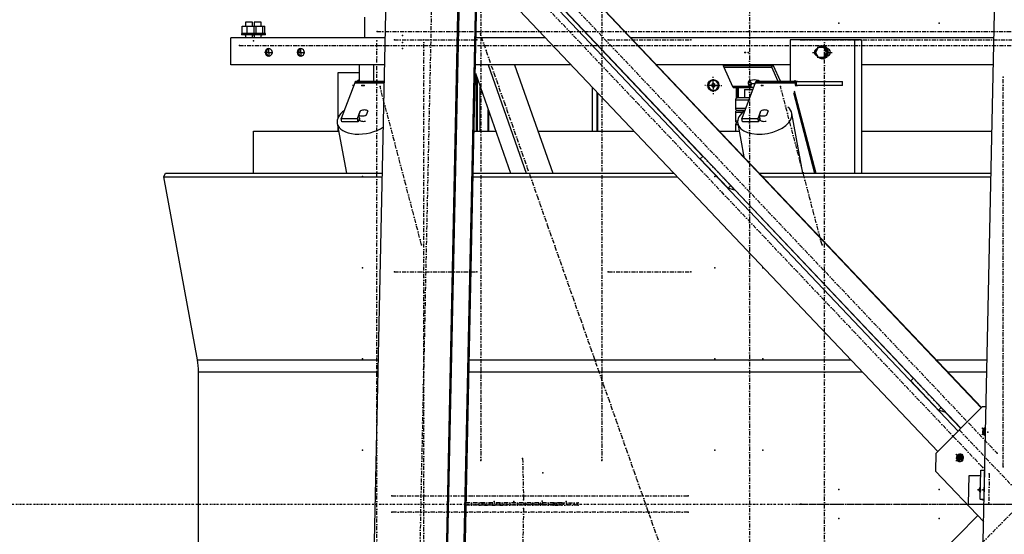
# Model space of a CAD drawing. Header units: millimetres. Extents: x 5305 to 84145, y 9066 to 76599.
# Tile 6 of 158: x 10117 to 12489, y 15630 to 16871. Entities that reach past the tile are written whole.
import ezdxf

# ---------------------------------------------------------------- set-up
doc = ezdxf.new("R2010")
doc.units = ezdxf.units.MM
doc.linetypes.add('DASHDOT', pattern=[8.5, 4, -2, 0.5, -2])
doc.linetypes.add('STRICHPUNKT2', pattern=[18.5, 10, -4, 0.5, -4])
for name, color, linetype in [('01', 1, 'Continuous'), ('Kante-Höft', 7, 'Continuous'), ('Mitte-Höft', 1, 'Continuous')]:
    doc.layers.add(name, color=color, linetype=linetype)

# ---------------------------------------------------------------- blocks, each defined once
blk = doc.blocks.new('Stahlbau DS')
at = {"layer": 'Kante-Höft'}
for p, q in [((2845.8, -2257.2), (2942.8, 2281.3)), ((1379.6, -2227.3), (1475.3, 2251.4)), ((1553.3, -2227.3), (1649, 2251.4)), ((1555.8, -2228.1), (1651.5, 2250.7)), ((1595.5, -2240.4), (1691.2, 2238.3)), ((1598, -2241.2), (1693.7, 2237.5)), ((1678.1, 1509.2), (2887, 232.5)), ((1678.2, 1510.5), (2887.6, 233.2)), ((1676, 1410.5), (2838.2, 183.2)), ((1675.7, 1396.4), (2831.2, 176.1)), ((1673.6, 1297.8), (2782.4, 126.8)), ((1786, 1293.6), (2216.4, 839.1)), ((1402.1, 1125), (1402.1, 1175)), ((1106.1, 1135.5), (1106.1, 1153.5)), ((1106.1, 1153.5), (1118.3, 1153.5)), ((1131.3, 1162.5), (1114.4, 1162.5)), ((1114.4, 1162.5), (1114.4, 1153.5)), ((1114.4, 1153.5), (1114.4, 1153.5)), ((1118.3, 1135.5), (1118.3, 1153.5)), ((1118.3, 1153.5), (1135.1, 1153.5)), ((1131.3, 1153.5), (1131.3, 1162.5)), ((1131.3, 1153.5), (1139.3, 1153.5)), ((1135.1, 1135.5), (1135.1, 1153.5)), ((1135.1, 1153.5), (1139.6, 1153.5)), ((1152.3, 1162.5), (1135.4, 1162.5)), ((1135.4, 1162.5), (1135.4, 1153.5)), ((1135.4, 1153.5), (1135.4, 1153.5)), ((1139.3, 1153.5), (1156, 1153.5)), ((1139.6, 1135.5), (1139.6, 1153.5)), ((1152.3, 1153.5), (1152.3, 1162.5)), ((1156, 1135.5), (1156, 1153.5)), ((1156, 1153.5), (1160.6, 1153.5)), ((1160.6, 1135.5), (1160.6, 1153.5)), ((1451.2, 1125), (1078.6, 1125)), ((1078.6, 1060), (1078.6, 1125)), ((1141.4, 1135.5), (1104.4, 1135.5)), ((1104.4, 1135.5), (1104.4, 1132.5)), ((1141.4, 1132.5), (1104.4, 1132.5)), ((1106.1, 1135.5), (1118.3, 1135.5)), ((1133.9, 1125), (1111.9, 1125)), ((1112.4, 1135.5), (1114.4, 1135.5)), ((1112.4, 1132.5), (1114.4, 1132.5)), ((1132.9, 1125), (1112.9, 1125)), ((1112.9, 1125), (1112.9, 1125)), ((1114.4, 1135.5), (1114.4, 1135.5)), ((1114.4, 1132.5), (1114.4, 1125)), ((1131.3, 1125), (1114.4, 1125)), ((1118.3, 1135.5), (1135.1, 1135.5)), ((1131.3, 1135.5), (1133.4, 1135.5)), ((1162.3, 1135.5), (1131.3, 1135.5)), ((1131.3, 1135.5), (1139.3, 1135.5)), ((1131.3, 1132.5), (1133.4, 1132.5)), ((1162.3, 1132.5), (1131.3, 1132.5)), ((1131.3, 1125), (1131.3, 1132.5)), ((1154.8, 1125), (1132.8, 1125)), ((1132.9, 1125), (1132.9, 1125)), ((1133.3, 1135.5), (1135.4, 1135.5)), ((1133.3, 1132.5), (1135.4, 1132.5)), ((1153.8, 1125), (1133.8, 1125)), ((1133.8, 1125), (1133.8, 1125)), ((1135.1, 1135.5), (1139.6, 1135.5)), ((1135.4, 1135.5), (1135.4, 1135.5)), ((1135.4, 1132.5), (1135.4, 1125)), ((1152.3, 1125), (1135.4, 1125)), ((1139.3, 1135.5), (1156, 1135.5)), ((1141.4, 1132.5), (1141.4, 1135.5)), ((1152.3, 1135.5), (1154.3, 1135.5)), ((1152.3, 1132.5), (1154.3, 1132.5)), ((1152.3, 1125), (1152.3, 1132.5)), ((1153.8, 1125), (1153.8, 1125)), ((1156, 1135.5), (1160.6, 1135.5)), ((1162.3, 1132.5), (1162.3, 1135.5)), ((1451.2, 1125), (1402.1, 1125)), ((1432.8, 1125), (1432.8, 1125)), ((1837.2, 1125), (1669.9, 1125)), ((1837.2, 1125), (1669.9, 1125)), ((1946.4, 1125), (1945.6, 1125)), ((1946.4, 1125), (1945.6, 1125)), ((2918.1, 1125), (2043.2, 1125)), ((2918.1, 1125), (2043.2, 1125)), ((2581.4, 1120), (2427, 1120)), ((2427, 1120), (2427, 1020)), ((2453, 1120), (2442.3, 1120)), ((2581.4, 1120), (2581.4, 798.7)), ((2598.5, 1120), (2581.4, 1120)), ((2598.5, 1120), (2598.5, 798.7)), ((2494.2, 1102), (2487.5, 1090)), ((2507.5, 1102), (2494.2, 1102)), ((2504.2, 1105), (2503.5, 1105)), ((2510.1, 1102), (2507.5, 1102)), ((2514.2, 1090), (2507.5, 1102)), ((2516.8, 1090), (2510.1, 1102)), ((2518.8, 1098), (2516.5, 1098)), ((2487.5, 1090), (2494.2, 1078)), ((2494.2, 1078), (2507.5, 1078)), ((2503.5, 1075), (2504.2, 1075)), ((2507.5, 1078), (2514.2, 1090)), ((2510.1, 1078), (2507.5, 1078)), ((2510.1, 1078), (2516.8, 1090)), ((2516.8, 1090), (2514.2, 1090)), ((2516.5, 1082), (2518.8, 1082)), ((1449.8, 1060), (1078.6, 1060)), ((1388.2, 1060), (1118.1, 1060)), ((1388.2, 1060), (1388.2, 1020)), ((1423, 1060), (1423, 1020)), ((1898.8, 1060), (1668.5, 1060)), ((1698.9, 1060), (1790.7, 798.7)), ((1762.8, 1060), (1854.5, 798.7)), ((1898.8, 1060), (1762.8, 1060)), ((2007.9, 1060), (2007.2, 1060)), ((2007.9, 1060), (2007.2, 1060)), ((2427, 1060), (2104.8, 1060)), ((2427, 1060), (2104.8, 1060)), ((2381.4, 1057.4), (2265.6, 1057.4)), ((2266.7, 1054.2), (2382.5, 1054.2)), ((2266.7, 1054.2), (2287.8, 1007.7)), ((2266.7, 1054.2), (2382.5, 1054.2)), ((2382.5, 1054.2), (2383.4, 1060)), ((2383.4, 1060), (2382.5, 1054.2)), ((2398.1, 1020), (2382.5, 1054.2)), ((2385.1, 1060), (2403.3, 1020)), ((2916.7, 1060), (2598.5, 1060)), ((2916.7, 1060), (2598.5, 1060)), ((1388.2, 1040.3), (1336.3, 1040.3)), ((1336.3, 1040.3), (1336.3, 930.5)), ((1668.1, 1040), (1752.9, 798.7)), ((1670.2, 1034.1), (1670.2, 900)), ((1671.8, 900), (1671.8, 1029.6)), ((1672.1, 1028.6), (1672.1, 900)), ((2242, 1022.3), (2241.6, 1022.3)), ((2327.6, 1020.6), (2326.5, 1013.2)), ((2328.4, 1021.1), (2332, 1016.3)), ((1377.3, 1016.4), (1345.1, 930.3)), ((1377.3, 1016.4), (1448.9, 1016.4)), ((1377.3, 1016.4), (1448.9, 1016.4)), ((1378, 1017.9), (1448.9, 1017.9)), ((1378.8, 1019.1), (1449, 1019.1)), ((1379.5, 1019.8), (1449, 1019.8)), ((1449, 1020), (1380.3, 1020)), ((1449, 1020), (1380.3, 1020)), ((1680, 900), (1680, 1006.2)), ((1950.2, 900), (1950.2, 1005.7)), ((2241.6, 1014.9), (2237.8, 1012.6)), ((2237.8, 1012.6), (2237.8, 1008)), ((2237.8, 1012.6), (2238.9, 1012.6)), ((2237.8, 1008), (2238.9, 1008)), ((2237.8, 1008), (2241.6, 1005.6)), ((2242.2, 1014.5), (2238.9, 1012.6)), ((2238.9, 1012.6), (2238.9, 1008)), ((2238.9, 1008), (2242.2, 1006)), ((2245.5, 1012.6), (2241.6, 1014.9)), ((2241.6, 1005.6), (2245.5, 1008)), ((2241.6, 998.3), (2242, 998.3)), ((2245.5, 1008), (2245.5, 1012.6)), ((2330.7, 1007.7), (2287.8, 1007.7)), ((2330.7, 1007.7), (2287.8, 1007.7)), ((2331.6, 1006.5), (2288.5, 1006.5)), ((2332.5, 1005.7), (2289.1, 1005.7)), ((2333, 1005.2), (2289.8, 1005.2)), ((2290.5, 1005), (2333.9, 1005)), ((2290.5, 1005), (2333, 1005)), ((2297.5, 979.4), (2297.5, 1005)), ((2299, 1005), (2299, 979.9)), ((2301.3, 1005), (2301.3, 980)), ((2342.3, 1016.4), (2310.1, 930.3)), ((2316.8, 1000), (2336.2, 1000)), ((2316.8, 1000), (2316.8, 980)), ((2330.7, 1007.7), (2326.5, 1013.2)), ((2332, 1016.3), (2330.7, 1007.7)), ((2332, 1016.3), (2330.7, 1007.7)), ((2332, 1016.3), (2331.6, 1006.5)), ((2332.6, 1015.8), (2331.6, 1006.5)), ((2332.5, 1005.7), (2332.6, 1015.8)), ((2332.5, 1005.7), (2333, 1012.3)), ((2333, 1015), (2341.8, 1015)), ((2333, 1005), (2333, 1015)), ((2338.1, 1005), (2333, 1005)), ((2333.2, 1015), (2333.2, 1015.3)), ((2333.9, 1015), (2333.9, 1015)), ((2342.3, 1016.4), (2438.8, 1016.4)), ((2342.3, 1016.4), (2438.8, 1016.4)), ((2343, 1017.9), (2439.5, 1017.9)), ((2343.8, 1019.1), (2440.3, 1019.1)), ((2344.5, 1019.8), (2441, 1019.8)), ((2441.8, 1020), (2345.3, 1020)), ((2441.8, 1020), (2345.3, 1020)), ((2444.7, 1020), (2432.7, 1020)), ((2436.4, 997.5), (2488.5, 798.7)), ((2440.3, 1008.2), (2438.8, 1016.4)), ((2440.3, 1008.2), (2440.3, 1008.2)), ((2441.8, 1010), (2441.8, 1020)), ((2441.8, 1010), (2441.8, 1020)), ((2441.8, 1020), (2552.5, 1020)), ((2552.5, 1010), (2441.8, 1010)), ((2441.8, 1010), (2441.8, 1010)), ((2441.8, 1010), (2444.7, 1010)), ((2552.5, 1010), (2552.5, 1020)), ((1961.6, 900), (1961.6, 993.6)), ((1963.6, 900), (1963.6, 991.5)), ((2326.8, 975), (2294.8, 975)), ((2294.8, 975), (2294.8, 955)), ((2328.7, 980), (2299.8, 980)), ((2434.6, 992.9), (2485.5, 798.7)), ((1699.3, 900), (1699.3, 951.2)), ((2294.8, 955), (2319.4, 955)), ((2297.5, 949.4), (2297.5, 950.6)), ((2299, 950.1), (2299, 949.9)), ((2299.8, 950), (2317.5, 950)), ((2317.5, 950), (2299.8, 950)), ((1346.6, 922.1), (1345.1, 930.3)), ((1345.1, 930.3), (1384.2, 930.3)), ((1384.2, 930.3), (1390.8, 948)), ((1385.7, 922.1), (1384.2, 930.3)), ((1389, 931.1), (1385.7, 922.1)), ((1387.6, 938.8), (1391.3, 948.7)), ((1389.4, 929), (1387.6, 938.8)), ((1388.2, 928.8), (1388.3, 928.4)), ((1390.9, 947.6), (1390.8, 948)), ((1408.7, 948.7), (1405, 938.8)), ((1405, 938.8), (1405.2, 937.5)), ((1700.6, 900), (1700.6, 947.5)), ((2311.5, 945), (2294.8, 945)), ((2294.8, 945), (2294.8, 925)), ((2311.6, 922.1), (2310.1, 930.3)), ((2310.1, 930.3), (2349.2, 930.3)), ((2349.2, 930.3), (2355.8, 948)), ((2350.7, 922.1), (2349.2, 930.3)), ((2354, 931.1), (2350.7, 922.1)), ((2352.6, 938.8), (2356.3, 948.7)), ((2354.4, 929), (2352.6, 938.8)), ((2353.2, 928.8), (2353.3, 928.4)), ((2355.9, 947.6), (2355.8, 948)), ((2373.7, 948.7), (2370, 938.8)), ((2370, 938.8), (2370.2, 937.5)), ((2457.4, 798.7), (2431, 942.7)), ((1335.1, 918.7), (1357.2, 798.7)), ((1336.3, 912.3), (1336.3, 900)), ((1385.7, 922.1), (1346.6, 922.1)), ((2294.8, 925), (2300, 925)), ((2300.8, 915), (2294.8, 915)), ((2294.8, 915), (2294.8, 900)), ((2297.5, 919.4), (2297.5, 920.6)), ((2299, 920.1), (2299, 919.9)), ((2299.8, 920), (2300, 920)), ((2300, 920), (2299.8, 920)), ((2300.2, 918.7), (2315, 838)), ((2350.7, 922.1), (2311.6, 922.1)), ((1133.4, 798.7), (1133.4, 900)), ((1133.4, 900), (1338.6, 900)), ((1665.1, 900), (1717.3, 900)), ((1819, 900), (2050.2, 900)), ((2158.7, 900), (2159.4, 900)), ((2256.2, 900), (2303.6, 900)), ((2598.5, 900), (2913.3, 900)), ((2210.2, 832.9), (2216.7, 839.5)), ((2210.2, 832.9), (2277, 762.4)), ((917.5, 789.5), (921, 798.7)), ((998.6, 347.9), (917.5, 789.5)), ((917.5, 789.5), (1444.1, 789.5)), ((921, 798.7), (1444.3, 798.7)), ((1662.8, 789.5), (2154.8, 789.5)), ((1662.9, 798.7), (2146.1, 798.7)), ((2352.1, 798.7), (2911.1, 798.7)), ((2360.8, 789.5), (2910.9, 789.5)), ((2277, 762.4), (2283.5, 769)), ((2292.6, 757.5), (2277, 762.4)), ((2293.5, 758.4), (2292.6, 757.5)), ((2293.1, 758), (2723.5, 303.5)), ((998.6, 347.9), (1434.6, 347.9)), ((1653.3, 347.9), (2573, 347.9)), ((2681.5, 347.9), (2682.2, 347.9)), ((2779, 347.9), (2901.4, 347.9)), ((1001, -319.2), (1001, 319.2)), ((1001, 319.2), (1434, 319.2)), ((1652.7, 319.2), (2600.2, 319.2)), ((2708.6, 319.2), (2709.4, 319.2)), ((2806.2, 319.2), (2900.8, 319.2)), ((2717.4, 297.3), (2723.9, 303.8)), ((2717.4, 297.3), (2784.1, 226.8)), ((2777.9, 122.3), (2889.5, 235.1)), ((2784.1, 226.8), (2790.6, 233.4)), ((2799.8, 221.9), (2784.1, 226.8)), ((2800.6, 222.8), (2799.8, 221.9)), ((2800.3, 222.4), (2837.8, 182.8)), ((2899, 235.1), (2889.5, 235.1)), ((2897.8, 176.5), (2888.5, 167.2)), ((2897.8, 176.2), (2888.8, 167.1)), ((2897.7, 174.8), (2888.9, 184.1)), ((2897.8, 175), (2889.2, 184)), ((2897.8, 175.4), (2891.4, 177.4)), ((2897.6, 168.1), (2896.8, 167.3)), ((2897.8, 179.3), (2897, 180.2)), ((2777.9, 122.3), (2777, 80)), ((2842.5, 120.7), (2825.8, 103.8)), ((2842.8, 120.6), (2826, 103.7)), ((2842.2, 103.8), (2826.1, 120.7)), ((2842.4, 103.7), (2826.4, 120.6)), ((2840.7, 110.2), (2828.7, 113.9)), ((2844.2, 114), (2834, 103.8)), ((2843.2, 107.3), (2834.2, 116.8)), ((2893.1, -42.6), (2777, 80)), ((2884.6, 12.1), (2886.1, 81.8)), ((2886.1, 81.8), (2895.8, 81.8)), ((2894.3, 12.1), (2895.8, 81.8)), ((2895.8, 81.8), (2895.8, 81.8)), ((2856.3, -0.1), (2857.8, 69.6)), ((2857.8, 69.6), (2885.8, 69.6)), ((2878.9, 34.8), (2885.1, 34.8)), ((2894.2, 9.1), (2884.6, 12.1)), ((2884.6, 12.1), (2894.3, 12.1)), ((2894.3, 12.1), (2894.3, 12.1)), ((2858.9, -1), (2856.3, -0.1)), ((2856.3, -0.1), (2894, -0.1)), ((2894, -1), (2858.9, -1)), ((2878.8, -27.5), (1618.1, -1301.5))]:
    blk.add_line(p, q, dxfattribs=at)
for centre, start, end in [((2299.8, 975), 89.9999, 180), ((2299.8, 955), 180, 269.9999), ((2299.8, 945), 89.9999, 180), ((2299.8, 925), 180, 269.9999), ((2299.8, 915), 90, 180.0001)]:
    blk.add_arc(centre, 5, start, end, dxfattribs=at)
for centre, major_axis, ratio, start_param, end_param in [((1170.3, 1090), (0, -9), 0.965016, 3.141593, 6.283185), ((1173.3, 1090), (-2.45, -8.69), 0.959331, 3.593164, 6.38278), ((1170.3, 1090), (0, -9), 0.965016, 0, 3.141593), ((1247.5, 1090), (0, -9), 0.965016, 3.141593, 6.283185), ((1250.5, 1090), (-2.45, -8.69), 0.959331, 3.593164, 6.38278), ((1247.5, 1090), (0, -9), 0.965016, 0, 3.141593), ((2493.6, 1090), (0, -9), 0.965016, 3.363045, 6.061733), ((2495.6, 1090), (0, -9), 0.965016, 3.699377, 5.725401), ((2503.5, 1090), (0, -15), 0.965016, 3.893998, 4.483582), ((2503.5, 1090), (0, -15), 0.965016, 3.141593, 3.785094), ((2503.5, 1090), (0, -15), 0.965016, 0, 3.141593), ((2504.2, 1090), (0, -15), 0.965016, 0, 3.141593), ((2514.9, 1090), (0, -9), 0.965016, 0.116424, 3.025168), ((2521.3, 1090), (0, -9), 0.965016, 3.520608, 3.617475), ((2503.5, 1090), (0, -15), 0.965016, 4.941196, 5.53078), ((2503.5, 1090), (0, -15), 0.965016, 5.639684, 6.283185), ((2521.3, 1090), (0, -9), 0.965016, 5.807303, 5.90417), ((2269.3, 1071.5), (0, -20), 0.262189, 5.327869, 5.497787), ((2269.3, 1071.5), (0, -20), 0.262189, 5.497787, 5.759587), ((2385.1, 1071.5), (0, -20), 0.262189, 5.327869, 5.497787), ((2385.1, 1071.5), (0, -20), 0.262189, 5.497787, 5.759587), ((1392.3, 1010.3), (0, -14), 0.965016, 3.448334, 3.943769), ((1392.4, 1010.3), (0, -12), 0.965016, 3.515181, 3.766527), ((2241.6, 1010.3), (0, -12), 0.965016, 3.141593, 6.283185), ((2241.6, 1010.3), (0, -12), 0.965016, 0, 3.141593), ((2242, 1010.3), (0, -12), 0.965016, 0, 3.141593), ((2342.6, 1014.6), (17.3, -2.6), 0.482508, 0.970997, 3.141593), ((2357.3, 1010.3), (0, -14), 0.965016, 3.764814, 3.943769), ((1380.3, 1000), (0, -20), 0.262189, 3.599742, 3.752458), ((1380.3, 1000), (0, -20), 0.262189, 3.447025, 3.599742), ((1380.3, 1000), (0, -20), 0.262189, 3.294309, 3.447025), ((1380.3, 1000), (0, -20), 0.262189, 3.141593, 3.294309), ((2290.5, 1025), (0, -20), 0.262189, 5.759587, 5.890486), ((2290.5, 1025), (0, -20), 0.262189, 5.890486, 6.021386), ((2290.5, 1025), (0, -20), 0.262189, 6.021386, 6.152286), ((2290.5, 1025), (0, -20), 0.262189, 6.152286, 6.283185), ((2342.6, 1014.6), (17.3, -2.6), 0.482508, 3.141593, 3.599604), ((2333.3, 1025), (1.1, -20), 0.345824, 5.740402, 5.871302), ((2333.6, 1025), (0.9, -20), 0.35185, 5.875477, 6.006377), ((2333.6, 1025), (0.93, -9.99), 0.439583, 5.718817, 5.849717), ((2333.9, 1025), (0, -20), 0.262189, 6.021386, 6.112184), ((2333.9, 1025), (0.63, -10), 0.449404, 5.862004, 5.992904), ((2333.9, 1025), (0, -10), 0.262189, 6.021386, 6.152286), ((2333.9, 1025), (0, -10), 0.262189, 6.152286, 6.282659), ((2333.9, 1025), (0, -20), 0.262189, 6.282922, 6.283185), ((2345.3, 1000), (0, -20), 0.262189, 3.599742, 3.752458), ((2345.3, 1000), (0, -20), 0.262189, 3.447025, 3.599742), ((2345.3, 1000), (0, -20), 0.262189, 3.294309, 3.447025), ((2345.3, 1000), (0, -20), 0.262189, 3.141593, 3.294309), ((2441.8, 1000), (0, -20), 0.262189, 3.599742, 3.752458), ((2441.8, 1000), (0, -20), 0.262189, 3.447025, 3.599742), ((2441.8, 1000), (0, -20), 0.262189, 3.294309, 3.447025), ((2441.8, 1000), (0, -10), 0.262189, 3.599742, 3.752458), ((2441.8, 1000), (0, -10), 0.262189, 3.447025, 3.599742), ((2441.8, 1000), (0, -20), 0.262189, 3.141593, 3.294309), ((2441.8, 1000), (0, -10), 0.262189, 3.294309, 3.447025), ((2441.8, 1000), (0, -10), 0.262189, 3.141593, 3.294309), ((1400.6, 930.7), (65.4, 12), 0.553511, 2.290239, 3.141593), ((1398.2, 943.8), (12.3, 2.3), 0.553511, 0.446735, 2.054339), ((2365.6, 930.7), (65.4, 12), 0.553511, 2.290239, 3.141593), ((2363.2, 943.8), (12.3, 2.3), 0.553511, 0.446735, 2.054339), ((2365.6, 930.7), (65.4, 12), 0.553511, 0, 0.457145), ((1398.2, 943.8), (12.3, 2.3), 0.553511, 3.588327, 5.195932), ((1400.6, 930.7), (12.3, 2.3), 0.553511, 3.141593, 4.862304), ((1400, 933.9), (12.3, 2.3), 0.553511, 3.436527, 3.588327), ((1398.1, 942.9), (12.8, 2.3), 0.553511, 2.041029, 2.069985), ((2365.6, 930.7), (65.4, 12), 0.553511, 3.141593, 6.283185), ((2363.2, 943.8), (12.3, 2.3), 0.553511, 3.588327, 5.195932), ((2365.6, 930.7), (12.3, 2.3), 0.553511, 3.141593, 4.862304), ((2365, 933.9), (12.3, 2.3), 0.553511, 3.436527, 3.588327), ((2363.1, 942.9), (12.8, 2.3), 0.553511, 2.041029, 2.069985), ((1400.6, 930.7), (65.4, 12), 0.553511, 3.141593, 5.38779), ((987.9, 319.2), (0, -50), 0.262189, 1.570796, 2.181662), ((2898.5, 175.2), (-2.67, -8.59), 0.961825, 3.515741, 6.283185), ((2901.1, 174.3), (-2.67, -8.59), 0.961825, 3.828845, 6.124449), ((2901.1, 174.3), (-2.67, -8.59), 0.961825, 3.828845, 6.124449), ((2902.9, 173.8), (-2.67, -8.59), 0.961825, 4.07363, 5.932406), ((2898.5, 175.2), (-2.67, -8.59), 0.961825, 6.283185, 6.490295), ((2835.7, 111.7), (-2.67, -8.59), 0.961825, 3.141593, 6.283185), ((2838.3, 110.9), (-2.67, -8.59), 0.961825, 3.300329, 6.124449), ((2838.3, 110.9), (-2.67, -8.59), 0.961825, 3.300329, 6.124449), ((2840.2, 110.3), (-2.67, -8.59), 0.961825, 3.413657, 6.011121), ((2835.7, 111.7), (-2.67, -8.59), 0.961825, 6.283185, 9.424778), ((2890.8, 34.7), (-2.67, -8.59), 0.961825, 4.145571, 5.860465), ((2893.4, 33.9), (-2.67, -8.59), 0.961825, 4.709577, 5.296459), ((2893.7, 33.9), (-2.67, -8.59), 0.961825, 4.84501, 5.161027)]:
    blk.add_ellipse(centre, major_axis=major_axis, ratio=ratio, start_param=start_param, end_param=end_param, dxfattribs=at)
blk.add_ellipse((2241.5, 1010.3), major_axis=(0, -14), ratio=0.965016, dxfattribs=at)
for p in [(1431.3, 1140.5), (2544.3, 1160.3), (2785.6, 1160.3), (1133.3, 1135.5), (1133.3, 1135.5), (1133.3, 1117.5), (1430.3, 1117.5), (1473.2, 1120.3), (1492.2, 1131), (1544.1, 1120), (1672, 1120.3), (1680.1, 1134.4), (1988.5, 1120.3), (2187.3, 1120.3), (2451.8, 1120.3), (2453.5, 1120.3), (2509.1, 1120), (1099.6, 1106.6), (1492.2, 1114), (1492.2, 1099.2), (2317.8, 1090), (2318.9, 1090), (2325.4, 1090), (2325.4, 1090), (2940, 1030.3), (1394.4, 1010.3), (1396, 1010.3), (1396, 1010.3), (1397.4, 1010.3), (1400.2, 1010.3), (1438.4, 1007.2), (2243.6, 1010.3), (2245.2, 1010.3), (2245.2, 1010.3), (2246.6, 1010.3), (2249.4, 1010.3), (2357.3, 1010.3), (2361, 1010.3), (2403.4, 1007.2), (2221.6, 834), (1396, 790.3), (1396, 790.3), (2245.2, 790.3), (2245.2, 790.3), (2361, 790.3), (2288.3, 763.5), (1538.5, 625.3), (2503.5, 625.3), (1396, 570.3), (1396, 570.3), (2245.2, 570.3), (2245.2, 570.3), (2361, 570.3), (1473.2, 560.3), (1672, 560.3), (1988.5, 560.3), (2187.3, 560.3), (1396, 350.3), (1396, 350.3), (2245.2, 350.3), (2245.2, 350.3), (2361, 350.3), (2728.7, 298.4), (2795.4, 227.9), (2835, 178.3), (2902.9, 173.8), (1396, 130.3), (1396, 130.3), (2245.2, 130.3), (2245.2, 130.3), (2361, 130.3), (2925.4, 123.2), (1681.6, 105.3), (1781.9, 110.5), (1972.7, 105.3), (2840.2, 110.3), (1830.8, 75.3), (2891, 88.4), (2906.6, 73.4), (2940, 90.3), (2544.3, 35.3), (2785.6, 35.3), (2890.8, 34.7), (1466.6, 20), (1644.8, 3.3), (1681.6, 3.3), (1713.6, 6.3), (1742.4, 3.3), (1760.6, 6.3), (1768.5, 0.3), (1768.5, 0.3), (1784.2, 10.5), (1828.9, 7.3), (1829.3, 0.3), (1829.3, 0.3), (1830.3, 0.3), (1855.3, 3.3), (1856.5, 0.3), (1876.4, 3.3), (1887.3, 6.3), (1916.1, 3.3), (2180.7, 20), (2451.8, 0.3), (2453.5, 0.3), (2905.1, 3.6), (1466.6, -19.4), (1644.8, -2.7), (1681.6, -2.7), (1742.4, -2.7), (1784.2, -10), (1855.3, -2.7), (1876.4, -2.7), (1916.1, -2.7), (2180.7, -19.4), (2544.3, -34.7), (2785.6, -34.7)]:
    blk.add_point(p, dxfattribs=at)
at = {"layer": 'Mitte-Höft', "linetype": 'STRICHPUNKT2'}
for p, q in [((1561.5, -1434.8), (5300, 2343)), ((1681.6, 2255.3), (1681.6, 105.3)), ((1972.7, 2255.3), (1972.7, 105.3)), ((1584.5, 2244.5), (1488.8, -2234.3)), ((2328.5, 1970.3), (2328.5, -1969.7)), ((1597.3, 1525.9), (2925.4, 123.2)), ((2891, 88.4), (1622.9, 1427.7)), ((1431.3, 1140.5), (3429, 1140.5)), ((1430.3, -1117.5), (1430.3, 1117.5)), ((1473.2, 1120.3), (1672, 1120.3)), ((1544.1, -1120), (1544.1, 1120)), ((2477, -1134.4), (1680.1, 1134.4)), ((1988.5, 1120.3), (2187.3, 1120.3)), ((2453.5, 1120.3), (6043.4, 1120.3)), ((2509.1, -1120), (2509.1, 1120)), ((1099.6, 1106.6), (5915, 1106.6)), ((1170.3, 1090), (1170.3, 1103.5)), ((1247.5, 1090), (1247.5, 1103.5)), ((2493.6, 1101.1), (2493.6, 1103.5)), ((2514.9, 1100.2), (2514.9, 1103.5)), ((1170.3, 1090), (1157.2, 1090)), ((1169.1, 1090), (1174.5, 1090)), ((1170.3, 1090), (1183.3, 1090)), ((1170.3, 1090), (1170.3, 1076.5)), ((1247.5, 1090), (1234.4, 1090)), ((1246.3, 1090), (1251.7, 1090)), ((1247.5, 1090), (1260.5, 1090)), ((1247.5, 1090), (1247.5, 1076.5)), ((2480.6, 1090), (2487.5, 1090)), ((2493.6, 1076.5), (2493.6, 1078.9)), ((2514.9, 1076.5), (2514.9, 1079.8)), ((2518.7, 1090), (2527.9, 1090)), ((2241.5, 1010.3), (2241.5, 1031.3)), ((2438.7, 1020), (2438.7, 1023)), ((2940, 90.3), (2940, 1030.3)), ((1375, 1010.3), (1372, 1010.3)), ((1538.5, 625.3), (1438.4, 1007.2)), ((2241.5, 1010.3), (2221.2, 1010.3)), ((2239.7, 1010.3), (2244.9, 1010.3)), ((2241.5, 1010.3), (2241.5, 989.3)), ((2241.5, 1010.3), (2261.8, 1010.3)), ((2242.2, 1010.3), (2245.5, 1010.3)), ((2503.5, 625.3), (2403.4, 1007.2)), ((2288.3, 763.5), (2221.6, 834)), ((1473.2, 560.3), (1672, 560.3)), ((1988.5, 560.3), (2187.3, 560.3)), ((2795.4, 227.9), (2728.7, 298.4)), ((2835, 178.3), (3175.4, -181.2)), ((2897.7, 174.4), (2889.1, 165.6)), ((2897.8, 175.9), (2889.5, 184.7)), ((2897.7, 170.9), (2894.8, 168)), ((2897.7, 170.9), (2894.8, 168)), ((2897.8, 177.8), (2895.1, 180.7)), ((2897.8, 177.8), (2895.1, 180.7)), ((2897.6, 168.4), (2896.6, 167.4)), ((2897.8, 179.1), (2896.9, 180.1)), ((2897.8, 175.4), (2897.3, 175.5)), ((2835.7, 111.7), (2826.7, 121.2)), ((2835.7, 111.7), (2845.1, 121.2)), ((1781.9, 110.5), (1784.2, 10.5)), ((2835.7, 111.7), (2826.3, 102.2)), ((2838.3, 110.9), (2832, 104.6)), ((2838.3, 110.9), (2832, 104.6)), ((2838.3, 110.9), (2832.3, 117.3)), ((2838.3, 110.9), (2832.3, 117.3)), ((2840.2, 110.3), (2833.9, 104)), ((2840.2, 110.3), (2834.1, 116.7)), ((2839.5, 110.6), (2834.5, 112.1)), ((2835.7, 111.7), (2844.7, 102.2)), ((2841.3, 110), (2837.1, 111.3)), ((2838.3, 110.9), (2843.4, 116.1)), ((2838.3, 110.9), (2843.4, 116.1)), ((2838.3, 110.9), (2842.6, 106.4)), ((2838.3, 110.9), (2842.6, 106.4)), ((2840.2, 110.3), (2844.1, 114.3)), ((2840.2, 110.3), (2843.1, 107.2)), ((2906.6, 73.4), (2905.1, 3.6)), ((2885.1, 34.7), (2877.8, 34.7)), ((2885.1, 33.9), (2884.7, 33.9)), ((2885.1, 33.9), (2884.7, 33.9)), ((1466.6, 20), (2180.7, 20)), ((1876.4, 3.3), (1644.8, 3.3)), ((1681.6, 3.3), (1742.4, 3.3)), ((1829.3, 0.3), (1768.5, 0.3)), ((1829.3, 0.3), (1768.5, 0.3)), ((1830.3, 0.3), (1856.5, 0.3)), ((1855.3, 3.3), (1916.1, 3.3)), ((2453.5, 0.3), (6043.4, 0.3)), ((2180.7, -19.4), (1466.6, -19.4)), ((1876.4, -2.7), (1644.8, -2.7)), ((1742.4, -2.7), (1681.6, -2.7)), ((1784.2, -10), (1781.9, -110)), ((1916.1, -2.7), (1855.3, -2.7))]:
    blk.add_line(p, q, dxfattribs=at)
at = {"layer": 'Mitte-Höft', "linetype": 'DASHDOT'}
blk.add_line((-1844.8, 0), (71669, 0), dxfattribs=at)

msp = doc.modelspace()

# ---------------------------------------------------------------- block references
at = {"layer": '01'}
msp.add_blockref('Stahlbau DS', (9546.7, 15702.4), dxfattribs=at)

doc.saveas('drawing.dxf')
